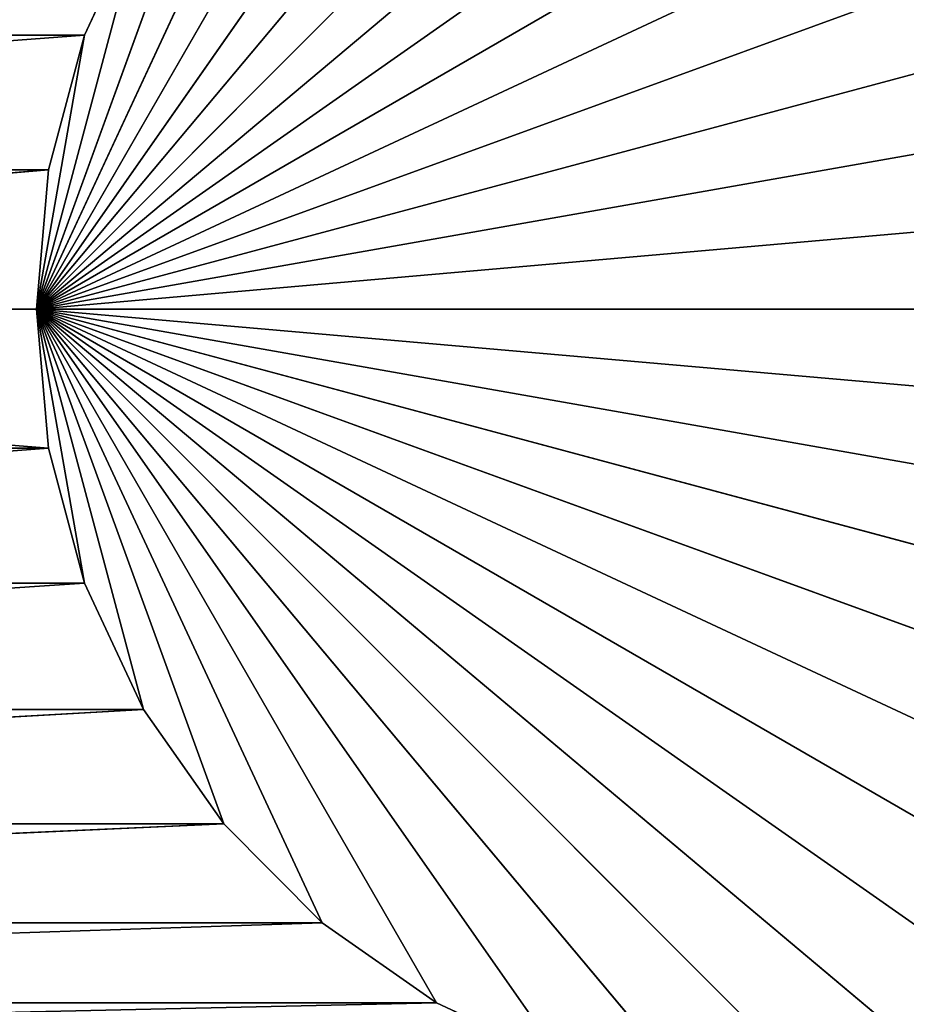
# Model space of a CAD drawing. Extents: x 226 to 378, y -30 to 313.
# Tile 154 of 256: x 283.77 to 285.46, y 240.31 to 242.19. Entities that reach past the tile are written whole.
import ezdxf

# ---------------------------------------------------------------- set-up
doc = ezdxf.new("R2010")
doc.units = 0
doc.header["$LTSCALE"] = 25.4
doc.layers.get('0').update_dxf_attribs({"color": 13, "linetype": 'CONTINUOUS'})
doc.layers.add('_NCL1_62', color=7, linetype='CONTINUOUS')
doc.layers.add('_NCL1_63', color=3, linetype='CONTINUOUS')

# ---------------------------------------------------------------- blocks, each defined once
blk = doc.blocks.new('EWON_2005CD_4005CD_COSY141')
at = {"layer": '_NCL1_62', "color": 0}
for p, q in [((94.234, 71.12, 295.148), (92.71, 72.644, 295.148)), ((94.234, 71.12, 295.148), (92.71, 72.644, 295.148)), ((94.234, 71.12, 295.148), (92.4454, 72.6209, 295.148)), ((94.234, 71.12, 295.148), (92.4454, 72.6209, 295.148)), ((94.234, 71.12, 295.148), (92.9746, 72.6209, 295.148)), ((94.234, 71.12, 295.148), (92.9746, 72.6209, 295.148)), ((94.234, 71.12, 295.148), (92.1887, 72.5521, 295.148)), ((94.234, 71.12, 295.148), (92.1887, 72.5521, 295.148)), ((93.472, 72.4398, 295.148), (93.2312, 72.5521, 295.91)), ((93.472, 72.4398, 295.148), (93.2312, 72.5521, 295.91)), ((93.472, 72.4398, 295.148), (93.2312, 72.5521, 295.148)), ((94.234, 71.12, 295.148), (93.2312, 72.5521, 295.148)), ((93.472, 72.4398, 295.148), (93.2312, 72.5521, 295.148)), ((94.234, 71.12, 295.148), (93.2312, 72.5521, 295.148)), ((94.234, 71.12, 295.148), (91.948, 72.4398, 295.148)), ((94.234, 71.12, 295.148), (91.948, 72.4398, 295.148)), ((93.472, 72.4398, 295.91), (93.472, 72.4398, 295.148)), ((93.6896, 72.2875, 295.148), (93.472, 72.4398, 295.91)), ((93.6896, 72.2875, 295.148), (93.472, 72.4398, 295.91)), ((93.6896, 72.2875, 295.148), (93.472, 72.4398, 295.148)), ((93.472, 72.4398, 295.91), (93.472, 72.4398, 295.148)), ((94.234, 71.12, 295.148), (93.472, 72.4398, 295.148)), ((93.6896, 72.2875, 295.148), (93.472, 72.4398, 295.148)), ((94.234, 71.12, 295.148), (93.472, 72.4398, 295.148)), ((94.234, 71.12, 295.148), (91.7304, 72.2875, 295.148)), ((94.234, 71.12, 295.148), (91.7304, 72.2875, 295.148)), ((93.8774, 72.0996, 295.148), (93.6896, 72.2875, 295.91)), ((93.6896, 72.2875, 295.91), (93.6896, 72.2875, 295.148)), ((93.8774, 72.0996, 295.148), (93.6896, 72.2875, 295.91)), ((93.8774, 72.0996, 295.148), (93.6896, 72.2875, 295.148)), ((93.6896, 72.2875, 295.91), (93.6896, 72.2875, 295.148)), ((94.234, 71.12, 295.148), (93.6896, 72.2875, 295.148)), ((93.8774, 72.0996, 295.148), (93.6896, 72.2875, 295.148)), ((94.234, 71.12, 295.148), (93.6896, 72.2875, 295.148)), ((94.234, 71.12, 295.148), (91.5425, 72.0996, 295.148)), ((94.234, 71.12, 295.148), (91.5425, 72.0996, 295.148)), ((93.8774, 72.0996, 295.91), (93.8774, 72.0996, 295.148)), ((94.0298, 71.882, 295.148), (93.8774, 72.0996, 295.91)), ((94.0298, 71.882, 295.148), (93.8774, 72.0996, 295.91)), ((94.0298, 71.882, 295.148), (93.8774, 72.0996, 295.148)), ((93.8774, 72.0996, 295.91), (93.8774, 72.0996, 295.148)), ((94.234, 71.12, 295.148), (93.8774, 72.0996, 295.148)), ((94.0298, 71.882, 295.148), (93.8774, 72.0996, 295.148)), ((94.234, 71.12, 295.148), (93.8774, 72.0996, 295.148)), ((94.234, 71.12, 295.148), (91.3902, 71.882, 295.148)), ((94.234, 71.12, 295.148), (91.3902, 71.882, 295.148)), ((94.0298, 71.882, 295.91), (94.0298, 71.882, 295.148)), ((94.1421, 71.6412, 295.148), (94.0298, 71.882, 295.91)), ((94.1421, 71.6412, 295.148), (94.0298, 71.882, 295.91)), ((94.1421, 71.6412, 295.148), (94.0298, 71.882, 295.148)), ((94.0298, 71.882, 295.91), (94.0298, 71.882, 295.148)), ((94.234, 71.12, 295.148), (94.0298, 71.882, 295.148)), ((94.1421, 71.6412, 295.148), (94.0298, 71.882, 295.148)), ((94.234, 71.12, 295.148), (94.0298, 71.882, 295.148)), ((94.234, 71.12, 295.148), (91.2779, 71.6412, 295.148)), ((94.234, 71.12, 295.148), (91.2779, 71.6412, 295.148)), ((94.1421, 71.6412, 295.91), (94.1421, 71.6412, 295.148)), ((94.2108, 71.3846, 295.148), (94.1421, 71.6412, 295.91)), ((94.2108, 71.3846, 295.148), (94.1421, 71.6412, 295.91)), ((94.2108, 71.3846, 295.148), (94.1421, 71.6412, 295.148)), ((94.1421, 71.6412, 295.91), (94.1421, 71.6412, 295.148)), ((94.234, 71.12, 295.148), (94.1421, 71.6412, 295.148)), ((94.2108, 71.3846, 295.148), (94.1421, 71.6412, 295.148)), ((94.234, 71.12, 295.148), (94.1421, 71.6412, 295.148)), ((94.234, 71.12, 295.148), (91.2091, 71.3846, 295.148)), ((94.234, 71.12, 295.148), (91.2091, 71.3846, 295.148)), ((94.234, 71.12, 295.148), (94.2108, 71.3846, 295.91)), ((94.2108, 71.3846, 295.91), (94.2108, 71.3846, 295.148)), ((94.234, 71.12, 295.148), (94.2108, 71.3846, 295.91)), ((94.234, 71.12, 295.148), (94.2108, 71.3846, 295.148)), ((94.2108, 71.3846, 295.91), (94.2108, 71.3846, 295.148)), ((94.234, 71.12, 295.148), (94.2108, 71.3846, 295.148)), ((94.234, 71.12, 295.148), (91.186, 71.12, 295.148)), ((94.234, 71.12, 295.148), (91.186, 71.12, 295.148)), ((94.234, 71.12, 295.148), (91.2091, 70.8554, 295.148)), ((94.234, 71.12, 295.148), (91.2091, 70.8554, 295.148)), ((94.234, 71.12, 295.148), (91.2779, 70.5988, 295.148)), ((94.234, 71.12, 295.148), (91.2779, 70.5988, 295.148)), ((94.234, 71.12, 295.148), (91.3902, 70.358, 295.148)), ((94.234, 71.12, 295.148), (91.3902, 70.358, 295.148)), ((94.234, 71.12, 295.148), (91.5425, 70.1404, 295.148)), ((94.234, 71.12, 295.148), (91.5425, 70.1404, 295.148)), ((94.234, 71.12, 295.148), (91.7304, 69.9525, 295.148)), ((94.234, 71.12, 295.148), (91.7304, 69.9525, 295.148)), ((94.234, 71.12, 295.148), (91.948, 69.8002, 295.148)), ((94.234, 71.12, 295.148), (91.948, 69.8002, 295.148)), ((94.234, 71.12, 295.148), (92.1887, 69.6879, 295.148)), ((94.234, 71.12, 295.148), (92.1887, 69.6879, 295.148)), ((94.234, 71.12, 295.148), (92.4454, 69.6192, 295.148)), ((94.234, 71.12, 295.148), (92.4454, 69.6192, 295.148)), ((94.234, 71.12, 295.148), (92.71, 69.596, 295.148)), ((94.234, 71.12, 295.148), (92.71, 69.596, 295.148)), ((94.234, 71.12, 295.148), (92.9746, 69.6192, 295.148)), ((94.234, 71.12, 295.148), (92.9746, 69.6192, 295.148)), ((94.234, 71.12, 295.148), (93.2312, 69.6879, 295.148)), ((94.234, 71.12, 295.148), (93.2312, 69.6879, 295.148)), ((94.234, 71.12, 295.148), (93.472, 69.8002, 295.148)), ((94.234, 71.12, 295.148), (93.472, 69.8002, 295.148)), ((94.234, 71.12, 295.148), (93.6896, 69.9525, 295.148)), ((94.234, 71.12, 295.148), (93.6896, 69.9525, 295.148)), ((94.234, 71.12, 295.148), (93.8774, 70.1404, 295.148)), ((94.234, 71.12, 295.148), (93.8774, 70.1404, 295.148)), ((94.234, 71.12, 295.148), (94.0298, 70.358, 295.148)), ((94.234, 71.12, 295.148), (94.0298, 70.358, 295.148)), ((94.234, 71.12, 295.148), (94.1421, 70.5988, 295.148)), ((94.234, 71.12, 295.148), (94.1421, 70.5988, 295.148)), ((94.2108, 70.8554, 295.91), (94.234, 71.12, 295.148)), ((94.2108, 70.8554, 295.91), (94.234, 71.12, 295.148)), ((94.2108, 70.8554, 295.148), (94.234, 71.12, 295.148)), ((94.2108, 70.8554, 295.148), (94.234, 71.12, 295.148)), ((94.234, 71.12, 295.148), (94.234, 71.12, 295.91)), ((94.234, 71.12, 295.148), (94.234, 71.12, 295.91)), ((94.1421, 70.5988, 295.148), (94.2108, 70.8554, 295.91)), ((94.1421, 70.5988, 295.148), (94.2108, 70.8554, 295.91)), ((94.1421, 70.5988, 295.148), (94.2108, 70.8554, 295.148)), ((94.1421, 70.5988, 295.148), (94.2108, 70.8554, 295.148)), ((94.2108, 70.8554, 295.91), (94.2108, 70.8554, 295.148)), ((94.2108, 70.8554, 295.91), (94.2108, 70.8554, 295.148)), ((94.0298, 70.358, 295.148), (94.1421, 70.5988, 295.91)), ((94.0298, 70.358, 295.148), (94.1421, 70.5988, 295.91)), ((94.0298, 70.358, 295.148), (94.1421, 70.5988, 295.148)), ((94.0298, 70.358, 295.148), (94.1421, 70.5988, 295.148)), ((94.1421, 70.5988, 295.91), (94.1421, 70.5988, 295.148)), ((94.1421, 70.5988, 295.91), (94.1421, 70.5988, 295.148))]:
    blk.add_line(p, q, dxfattribs=at)
at = {"layer": '_NCL1_63', "color": 0}
for p, q in [((93.2312, 72.5521, 295.91), (93.472, 72.4398, 295.91)), ((93.2312, 72.5521, 295.91), (93.472, 72.4398, 295.91)), ((98.5387, 72.5521, 295.91), (93.472, 72.4398, 295.91)), ((98.5387, 72.5521, 295.91), (93.472, 72.4398, 295.91)), ((93.472, 72.4398, 295.91), (93.6896, 72.2875, 295.91)), ((93.472, 72.4398, 295.91), (93.6896, 72.2875, 295.91)), ((93.472, 72.4398, 295.91), (98.298, 72.4398, 295.91)), ((93.472, 72.4398, 295.91), (98.298, 72.4398, 295.91)), ((98.298, 72.4398, 295.91), (93.6896, 72.2875, 295.91)), ((98.298, 72.4398, 295.91), (93.6896, 72.2875, 295.91)), ((93.6896, 72.2875, 295.91), (93.8774, 72.0996, 295.91)), ((93.6896, 72.2875, 295.91), (93.8774, 72.0996, 295.91)), ((93.6896, 72.2875, 295.91), (98.0804, 72.2875, 295.91)), ((93.6896, 72.2875, 295.91), (98.0804, 72.2875, 295.91)), ((98.0804, 72.2875, 295.91), (93.8774, 72.0996, 295.91)), ((98.0804, 72.2875, 295.91), (93.8774, 72.0996, 295.91)), ((93.8774, 72.0996, 295.91), (94.0298, 71.882, 295.91)), ((93.8774, 72.0996, 295.91), (94.0298, 71.882, 295.91)), ((93.8774, 72.0996, 295.91), (97.8925, 72.0996, 295.91)), ((93.8774, 72.0996, 295.91), (97.8925, 72.0996, 295.91)), ((97.8925, 72.0996, 295.91), (94.0298, 71.882, 295.91)), ((97.8925, 72.0996, 295.91), (94.0298, 71.882, 295.91)), ((94.0298, 71.882, 295.91), (94.1421, 71.6412, 295.91)), ((94.0298, 71.882, 295.91), (94.1421, 71.6412, 295.91)), ((94.0298, 71.882, 295.91), (97.7402, 71.882, 295.91)), ((94.0298, 71.882, 295.91), (97.7402, 71.882, 295.91)), ((97.7402, 71.882, 295.91), (94.1421, 71.6412, 295.91)), ((97.7402, 71.882, 295.91), (94.1421, 71.6412, 295.91)), ((94.1421, 71.6412, 295.91), (94.2108, 71.3846, 295.91)), ((94.1421, 71.6412, 295.91), (94.2108, 71.3846, 295.91)), ((94.1421, 71.6412, 295.91), (97.6279, 71.6412, 295.91)), ((94.1421, 71.6412, 295.91), (97.6279, 71.6412, 295.91)), ((97.6279, 71.6412, 295.91), (94.2108, 71.3846, 295.91)), ((97.6279, 71.6412, 295.91), (94.2108, 71.3846, 295.91)), ((94.2108, 71.3846, 295.91), (94.234, 71.12, 295.91)), ((94.2108, 71.3846, 295.91), (94.234, 71.12, 295.91)), ((94.2108, 71.3846, 295.91), (97.536, 71.12, 295.91)), ((94.2108, 71.3846, 295.91), (97.536, 71.12, 295.91)), ((94.2108, 71.3846, 295.91), (97.5591, 71.3846, 295.91)), ((94.2108, 71.3846, 295.91), (97.5591, 71.3846, 295.91)), ((94.234, 71.12, 295.91), (94.2108, 70.8554, 295.91)), ((94.234, 71.12, 295.91), (94.2108, 70.8554, 295.91)), ((97.536, 71.12, 295.91), (94.2108, 70.8554, 295.91)), ((97.536, 71.12, 295.91), (94.2108, 70.8554, 295.91)), ((94.234, 71.12, 295.91), (97.536, 71.12, 295.91)), ((94.234, 71.12, 295.91), (97.536, 71.12, 295.91)), ((94.2108, 70.8554, 295.91), (94.1421, 70.5988, 295.91)), ((94.2108, 70.8554, 295.91), (94.1421, 70.5988, 295.91)), ((97.5591, 70.8554, 295.91), (94.1421, 70.5988, 295.91)), ((97.5591, 70.8554, 295.91), (94.1421, 70.5988, 295.91)), ((94.2108, 70.8554, 295.91), (97.5591, 70.8554, 295.91)), ((94.2108, 70.8554, 295.91), (97.5591, 70.8554, 295.91)), ((94.1421, 70.5988, 295.91), (94.0298, 70.358, 295.91)), ((94.1421, 70.5988, 295.91), (94.0298, 70.358, 295.91)), ((94.1421, 70.5988, 295.91), (97.6279, 70.5988, 295.91)), ((94.1421, 70.5988, 295.91), (97.6279, 70.5988, 295.91))]:
    blk.add_line(p, q, dxfattribs=at)
at = {"layer": '_NCL1_62', "color": 7}
mesh = blk.add_polyface(dxfattribs=at)
corners = [(119.38, 20.32, 27.94), (114.3, 86.36, 27.94), (45.72, 50.8, 27.94)]
mesh.append_faces([[corners[k] for k in face] for face in [(0, 1, 2)]], dxfattribs={"color": 7})
mesh = blk.add_polyface(dxfattribs=at)
corners = [(114.3, 86.36, 27.94), (45.72, 58.42, 27.94), (45.72, 50.8, 27.94)]
mesh.append_faces([[corners[k] for k in face] for face in [(0, 1, 2)]], dxfattribs={"color": 7})
mesh = blk.add_polyface(dxfattribs=at)
corners = [(114.3, 86.36, 27.94), (45.72, 63.5, 27.94), (45.72, 58.42, 27.94)]
mesh.append_faces([[corners[k] for k in face] for face in [(0, 1, 2)]], dxfattribs={"color": 7})
mesh = blk.add_polyface(dxfattribs=at)
corners = [(114.3, 86.36, 27.94), (45.72, 71.12, 27.94), (45.72, 63.5, 27.94)]
mesh.append_faces([[corners[k] for k in face] for face in [(0, 1, 2)]], dxfattribs={"color": 7})
mesh = blk.add_polyface(dxfattribs=at)
corners = [(114.3, 86.36, 27.94), (45.72, 76.2, 27.94), (45.72, 71.12, 27.94)]
mesh.append_faces([[corners[k] for k in face] for face in [(0, 1, 2)]], dxfattribs={"color": 7})
mesh = blk.add_polyface(dxfattribs=at)
corners = [(94.234, 71.12, 295.148), (92.4454, 72.6209, 295.148), (92.71, 72.644, 295.148)]
mesh.append_faces([[corners[k] for k in face] for face in [(0, 1, 2)]], dxfattribs={"color": 7})
mesh = blk.add_polyface(dxfattribs=at)
corners = [(94.234, 71.12, 295.148), (92.71, 72.644, 295.148), (92.9746, 72.6209, 295.148)]
mesh.append_faces([[corners[k] for k in face] for face in [(0, 1, 2)]], dxfattribs={"color": 7})
mesh = blk.add_polyface(dxfattribs=at)
corners = [(94.234, 71.12, 295.148), (92.1887, 72.5521, 295.148), (92.4454, 72.6209, 295.148)]
mesh.append_faces([[corners[k] for k in face] for face in [(0, 1, 2)]], dxfattribs={"color": 7})
mesh = blk.add_polyface(dxfattribs=at)
corners = [(94.234, 71.12, 295.148), (92.9746, 72.6209, 295.148), (93.2312, 72.5521, 295.148)]
mesh.append_faces([[corners[k] for k in face] for face in [(0, 1, 2)]], dxfattribs={"color": 7})
mesh = blk.add_polyface(dxfattribs=at)
corners = [(94.234, 71.12, 295.148), (91.948, 72.4398, 295.148), (92.1887, 72.5521, 295.148)]
mesh.append_faces([[corners[k] for k in face] for face in [(0, 1, 2)]], dxfattribs={"color": 7})
mesh = blk.add_polyface(dxfattribs=at)
corners = [(93.472, 72.4398, 295.91), (93.472, 72.4398, 295.148), (93.2312, 72.5521, 295.91)]
mesh.append_faces([[corners[k] for k in face] for face in [(0, 1, 2)]], dxfattribs={"color": 7})
mesh = blk.add_polyface(dxfattribs=at)
corners = [(93.2312, 72.5521, 295.91), (93.472, 72.4398, 295.148), (93.2312, 72.5521, 295.148)]
mesh.append_faces([[corners[k] for k in face] for face in [(0, 1, 2)]], dxfattribs={"color": 7})
mesh = blk.add_polyface(dxfattribs=at)
corners = [(94.234, 71.12, 295.148), (93.2312, 72.5521, 295.148), (93.472, 72.4398, 295.148)]
mesh.append_faces([[corners[k] for k in face] for face in [(0, 1, 2)]], dxfattribs={"color": 7})
mesh = blk.add_polyface(dxfattribs=at)
corners = [(94.234, 71.12, 295.148), (91.7304, 72.2875, 295.148), (91.948, 72.4398, 295.148)]
mesh.append_faces([[corners[k] for k in face] for face in [(0, 1, 2)]], dxfattribs={"color": 7})
mesh = blk.add_polyface(dxfattribs=at)
corners = [(93.6896, 72.2875, 295.91), (93.6896, 72.2875, 295.148), (93.472, 72.4398, 295.91)]
mesh.append_faces([[corners[k] for k in face] for face in [(0, 1, 2)]], dxfattribs={"color": 7})
mesh = blk.add_polyface(dxfattribs=at)
corners = [(93.472, 72.4398, 295.91), (93.6896, 72.2875, 295.148), (93.472, 72.4398, 295.148)]
mesh.append_faces([[corners[k] for k in face] for face in [(0, 1, 2)]], dxfattribs={"color": 7})
mesh = blk.add_polyface(dxfattribs=at)
corners = [(94.234, 71.12, 295.148), (93.472, 72.4398, 295.148), (93.6896, 72.2875, 295.148)]
mesh.append_faces([[corners[k] for k in face] for face in [(0, 1, 2)]], dxfattribs={"color": 7})
mesh = blk.add_polyface(dxfattribs=at)
corners = [(94.234, 71.12, 295.148), (91.5425, 72.0996, 295.148), (91.7304, 72.2875, 295.148)]
mesh.append_faces([[corners[k] for k in face] for face in [(0, 1, 2)]], dxfattribs={"color": 7})
mesh = blk.add_polyface(dxfattribs=at)
corners = [(93.6896, 72.2875, 295.91), (93.8774, 72.0996, 295.91), (93.8774, 72.0996, 295.148)]
mesh.append_faces([[corners[k] for k in face] for face in [(0, 1, 2)]], dxfattribs={"color": 7})
mesh = blk.add_polyface(dxfattribs=at)
corners = [(93.6896, 72.2875, 295.91), (93.8774, 72.0996, 295.148), (93.6896, 72.2875, 295.148)]
mesh.append_faces([[corners[k] for k in face] for face in [(0, 1, 2)]], dxfattribs={"color": 7})
mesh = blk.add_polyface(dxfattribs=at)
corners = [(94.234, 71.12, 295.148), (93.6896, 72.2875, 295.148), (93.8774, 72.0996, 295.148)]
mesh.append_faces([[corners[k] for k in face] for face in [(0, 1, 2)]], dxfattribs={"color": 7})
mesh = blk.add_polyface(dxfattribs=at)
corners = [(94.234, 71.12, 295.148), (91.3902, 71.882, 295.148), (91.5425, 72.0996, 295.148)]
mesh.append_faces([[corners[k] for k in face] for face in [(0, 1, 2)]], dxfattribs={"color": 7})
mesh = blk.add_polyface(dxfattribs=at)
corners = [(93.8774, 72.0996, 295.91), (94.0298, 71.882, 295.91), (94.0298, 71.882, 295.148)]
mesh.append_faces([[corners[k] for k in face] for face in [(0, 1, 2)]], dxfattribs={"color": 7})
mesh = blk.add_polyface(dxfattribs=at)
corners = [(93.8774, 72.0996, 295.91), (94.0298, 71.882, 295.148), (93.8774, 72.0996, 295.148)]
mesh.append_faces([[corners[k] for k in face] for face in [(0, 1, 2)]], dxfattribs={"color": 7})
mesh = blk.add_polyface(dxfattribs=at)
corners = [(94.234, 71.12, 295.148), (93.8774, 72.0996, 295.148), (94.0298, 71.882, 295.148)]
mesh.append_faces([[corners[k] for k in face] for face in [(0, 1, 2)]], dxfattribs={"color": 7})
mesh = blk.add_polyface(dxfattribs=at)
corners = [(94.234, 71.12, 295.148), (91.2779, 71.6412, 295.148), (91.3902, 71.882, 295.148)]
mesh.append_faces([[corners[k] for k in face] for face in [(0, 1, 2)]], dxfattribs={"color": 7})
mesh = blk.add_polyface(dxfattribs=at)
corners = [(94.0298, 71.882, 295.91), (94.1421, 71.6412, 295.91), (94.1421, 71.6412, 295.148)]
mesh.append_faces([[corners[k] for k in face] for face in [(0, 1, 2)]], dxfattribs={"color": 7})
mesh = blk.add_polyface(dxfattribs=at)
corners = [(94.0298, 71.882, 295.91), (94.1421, 71.6412, 295.148), (94.0298, 71.882, 295.148)]
mesh.append_faces([[corners[k] for k in face] for face in [(0, 1, 2)]], dxfattribs={"color": 7})
mesh = blk.add_polyface(dxfattribs=at)
corners = [(94.234, 71.12, 295.148), (94.0298, 71.882, 295.148), (94.1421, 71.6412, 295.148)]
mesh.append_faces([[corners[k] for k in face] for face in [(0, 1, 2)]], dxfattribs={"color": 7})
mesh = blk.add_polyface(dxfattribs=at)
corners = [(94.234, 71.12, 295.148), (91.2091, 71.3846, 295.148), (91.2779, 71.6412, 295.148)]
mesh.append_faces([[corners[k] for k in face] for face in [(0, 1, 2)]], dxfattribs={"color": 7})
mesh = blk.add_polyface(dxfattribs=at)
corners = [(94.1421, 71.6412, 295.91), (94.2108, 71.3846, 295.91), (94.2108, 71.3846, 295.148)]
mesh.append_faces([[corners[k] for k in face] for face in [(0, 1, 2)]], dxfattribs={"color": 7})
mesh = blk.add_polyface(dxfattribs=at)
corners = [(94.1421, 71.6412, 295.91), (94.2108, 71.3846, 295.148), (94.1421, 71.6412, 295.148)]
mesh.append_faces([[corners[k] for k in face] for face in [(0, 1, 2)]], dxfattribs={"color": 7})
mesh = blk.add_polyface(dxfattribs=at)
corners = [(94.234, 71.12, 295.148), (94.1421, 71.6412, 295.148), (94.2108, 71.3846, 295.148)]
mesh.append_faces([[corners[k] for k in face] for face in [(0, 1, 2)]], dxfattribs={"color": 7})
mesh = blk.add_polyface(dxfattribs=at)
corners = [(94.234, 71.12, 295.148), (91.186, 71.12, 295.148), (91.2091, 71.3846, 295.148)]
mesh.append_faces([[corners[k] for k in face] for face in [(0, 1, 2)]], dxfattribs={"color": 7})
mesh = blk.add_polyface(dxfattribs=at)
corners = [(94.2108, 71.3846, 295.91), (94.234, 71.12, 295.91), (94.234, 71.12, 295.148)]
mesh.append_faces([[corners[k] for k in face] for face in [(0, 1, 2)]], dxfattribs={"color": 7})
mesh = blk.add_polyface(dxfattribs=at)
corners = [(94.2108, 71.3846, 295.91), (94.234, 71.12, 295.148), (94.2108, 71.3846, 295.148)]
mesh.append_faces([[corners[k] for k in face] for face in [(0, 1, 2)]], dxfattribs={"color": 7})
mesh = blk.add_polyface(dxfattribs=at)
corners = [(94.234, 71.12, 295.148), (91.2091, 70.8554, 295.148), (91.186, 71.12, 295.148)]
mesh.append_faces([[corners[k] for k in face] for face in [(0, 1, 2)]], dxfattribs={"color": 7})
mesh = blk.add_polyface(dxfattribs=at)
corners = [(94.234, 71.12, 295.148), (91.2779, 70.5988, 295.148), (91.2091, 70.8554, 295.148)]
mesh.append_faces([[corners[k] for k in face] for face in [(0, 1, 2)]], dxfattribs={"color": 7})
mesh = blk.add_polyface(dxfattribs=at)
corners = [(94.234, 71.12, 295.148), (91.3902, 70.358, 295.148), (91.2779, 70.5988, 295.148)]
mesh.append_faces([[corners[k] for k in face] for face in [(0, 1, 2)]], dxfattribs={"color": 7})
mesh = blk.add_polyface(dxfattribs=at)
corners = [(94.234, 71.12, 295.148), (91.5425, 70.1404, 295.148), (91.3902, 70.358, 295.148)]
mesh.append_faces([[corners[k] for k in face] for face in [(0, 1, 2)]], dxfattribs={"color": 7})
mesh = blk.add_polyface(dxfattribs=at)
corners = [(94.234, 71.12, 295.148), (91.7304, 69.9525, 295.148), (91.5425, 70.1404, 295.148)]
mesh.append_faces([[corners[k] for k in face] for face in [(0, 1, 2)]], dxfattribs={"color": 7})
mesh = blk.add_polyface(dxfattribs=at)
corners = [(94.234, 71.12, 295.148), (91.948, 69.8002, 295.148), (91.7304, 69.9525, 295.148)]
mesh.append_faces([[corners[k] for k in face] for face in [(0, 1, 2)]], dxfattribs={"color": 7})
mesh = blk.add_polyface(dxfattribs=at)
corners = [(94.234, 71.12, 295.148), (92.1887, 69.6879, 295.148), (91.948, 69.8002, 295.148)]
mesh.append_faces([[corners[k] for k in face] for face in [(0, 1, 2)]], dxfattribs={"color": 7})
mesh = blk.add_polyface(dxfattribs=at)
corners = [(94.234, 71.12, 295.148), (92.4454, 69.6192, 295.148), (92.1887, 69.6879, 295.148)]
mesh.append_faces([[corners[k] for k in face] for face in [(0, 1, 2)]], dxfattribs={"color": 7})
mesh = blk.add_polyface(dxfattribs=at)
corners = [(94.234, 71.12, 295.148), (92.71, 69.596, 295.148), (92.4454, 69.6192, 295.148)]
mesh.append_faces([[corners[k] for k in face] for face in [(0, 1, 2)]], dxfattribs={"color": 7})
mesh = blk.add_polyface(dxfattribs=at)
corners = [(94.234, 71.12, 295.148), (92.9746, 69.6192, 295.148), (92.71, 69.596, 295.148)]
mesh.append_faces([[corners[k] for k in face] for face in [(0, 1, 2)]], dxfattribs={"color": 7})
mesh = blk.add_polyface(dxfattribs=at)
corners = [(94.234, 71.12, 295.148), (93.2312, 69.6879, 295.148), (92.9746, 69.6192, 295.148)]
mesh.append_faces([[corners[k] for k in face] for face in [(0, 1, 2)]], dxfattribs={"color": 7})
mesh = blk.add_polyface(dxfattribs=at)
corners = [(94.234, 71.12, 295.148), (93.472, 69.8002, 295.148), (93.2312, 69.6879, 295.148)]
mesh.append_faces([[corners[k] for k in face] for face in [(0, 1, 2)]], dxfattribs={"color": 7})
mesh = blk.add_polyface(dxfattribs=at)
corners = [(94.234, 71.12, 295.148), (93.6896, 69.9525, 295.148), (93.472, 69.8002, 295.148)]
mesh.append_faces([[corners[k] for k in face] for face in [(0, 1, 2)]], dxfattribs={"color": 7})
mesh = blk.add_polyface(dxfattribs=at)
corners = [(94.234, 71.12, 295.148), (93.8774, 70.1404, 295.148), (93.6896, 69.9525, 295.148)]
mesh.append_faces([[corners[k] for k in face] for face in [(0, 1, 2)]], dxfattribs={"color": 7})
mesh = blk.add_polyface(dxfattribs=at)
corners = [(94.234, 71.12, 295.148), (94.0298, 70.358, 295.148), (93.8774, 70.1404, 295.148)]
mesh.append_faces([[corners[k] for k in face] for face in [(0, 1, 2)]], dxfattribs={"color": 7})
mesh = blk.add_polyface(dxfattribs=at)
corners = [(94.234, 71.12, 295.148), (94.1421, 70.5988, 295.148), (94.0298, 70.358, 295.148)]
mesh.append_faces([[corners[k] for k in face] for face in [(0, 1, 2)]], dxfattribs={"color": 7})
mesh = blk.add_polyface(dxfattribs=at)
corners = [(94.234, 71.12, 295.148), (94.2108, 70.8554, 295.148), (94.1421, 70.5988, 295.148)]
mesh.append_faces([[corners[k] for k in face] for face in [(0, 1, 2)]], dxfattribs={"color": 7})
mesh = blk.add_polyface(dxfattribs=at)
corners = [(94.234, 71.12, 295.91), (94.2108, 70.8554, 295.91), (94.234, 71.12, 295.148)]
mesh.append_faces([[corners[k] for k in face] for face in [(0, 1, 2)]], dxfattribs={"color": 7})
mesh = blk.add_polyface(dxfattribs=at)
corners = [(94.234, 71.12, 295.148), (94.2108, 70.8554, 295.91), (94.2108, 70.8554, 295.148)]
mesh.append_faces([[corners[k] for k in face] for face in [(0, 1, 2)]], dxfattribs={"color": 7})
mesh = blk.add_polyface(dxfattribs=at)
corners = [(94.2108, 70.8554, 295.91), (94.1421, 70.5988, 295.91), (94.1421, 70.5988, 295.148)]
mesh.append_faces([[corners[k] for k in face] for face in [(0, 1, 2)]], dxfattribs={"color": 7})
mesh = blk.add_polyface(dxfattribs=at)
corners = [(94.2108, 70.8554, 295.91), (94.1421, 70.5988, 295.148), (94.2108, 70.8554, 295.148)]
mesh.append_faces([[corners[k] for k in face] for face in [(0, 1, 2)]], dxfattribs={"color": 7})
mesh = blk.add_polyface(dxfattribs=at)
corners = [(94.1421, 70.5988, 295.91), (94.0298, 70.358, 295.91), (94.0298, 70.358, 295.148)]
mesh.append_faces([[corners[k] for k in face] for face in [(0, 1, 2)]], dxfattribs={"color": 7})
mesh = blk.add_polyface(dxfattribs=at)
corners = [(94.1421, 70.5988, 295.91), (94.0298, 70.358, 295.148), (94.1421, 70.5988, 295.148)]
mesh.append_faces([[corners[k] for k in face] for face in [(0, 1, 2)]], dxfattribs={"color": 7})
at = {"layer": '_NCL1_63', "color": 3}
mesh = blk.add_polyface(dxfattribs=at)
corners = [(98.5387, 72.5521, 295.91), (93.472, 72.4398, 295.91), (93.2312, 72.5521, 295.91)]
mesh.append_faces([[corners[k] for k in face] for face in [(0, 1, 2)]], dxfattribs={"color": 3})
mesh = blk.add_polyface(dxfattribs=at)
corners = [(98.5387, 72.5521, 295.91), (98.298, 72.4398, 295.91), (93.472, 72.4398, 295.91)]
mesh.append_faces([[corners[k] for k in face] for face in [(0, 1, 2)]], dxfattribs={"color": 3})
mesh = blk.add_polyface(dxfattribs=at)
corners = [(98.298, 72.4398, 295.91), (93.6896, 72.2875, 295.91), (93.472, 72.4398, 295.91)]
mesh.append_faces([[corners[k] for k in face] for face in [(0, 1, 2)]], dxfattribs={"color": 3})
mesh = blk.add_polyface(dxfattribs=at)
corners = [(98.298, 72.4398, 295.91), (98.0804, 72.2875, 295.91), (93.6896, 72.2875, 295.91)]
mesh.append_faces([[corners[k] for k in face] for face in [(0, 1, 2)]], dxfattribs={"color": 3})
mesh = blk.add_polyface(dxfattribs=at)
corners = [(98.0804, 72.2875, 295.91), (93.8774, 72.0996, 295.91), (93.6896, 72.2875, 295.91)]
mesh.append_faces([[corners[k] for k in face] for face in [(0, 1, 2)]], dxfattribs={"color": 3})
mesh = blk.add_polyface(dxfattribs=at)
corners = [(98.0804, 72.2875, 295.91), (97.8925, 72.0996, 295.91), (93.8774, 72.0996, 295.91)]
mesh.append_faces([[corners[k] for k in face] for face in [(0, 1, 2)]], dxfattribs={"color": 3})
mesh = blk.add_polyface(dxfattribs=at)
corners = [(97.8925, 72.0996, 295.91), (94.0298, 71.882, 295.91), (93.8774, 72.0996, 295.91)]
mesh.append_faces([[corners[k] for k in face] for face in [(0, 1, 2)]], dxfattribs={"color": 3})
mesh = blk.add_polyface(dxfattribs=at)
corners = [(97.8925, 72.0996, 295.91), (97.7402, 71.882, 295.91), (94.0298, 71.882, 295.91)]
mesh.append_faces([[corners[k] for k in face] for face in [(0, 1, 2)]], dxfattribs={"color": 3})
mesh = blk.add_polyface(dxfattribs=at)
corners = [(97.7402, 71.882, 295.91), (94.1421, 71.6412, 295.91), (94.0298, 71.882, 295.91)]
mesh.append_faces([[corners[k] for k in face] for face in [(0, 1, 2)]], dxfattribs={"color": 3})
mesh = blk.add_polyface(dxfattribs=at)
corners = [(97.7402, 71.882, 295.91), (97.6279, 71.6412, 295.91), (94.1421, 71.6412, 295.91)]
mesh.append_faces([[corners[k] for k in face] for face in [(0, 1, 2)]], dxfattribs={"color": 3})
mesh = blk.add_polyface(dxfattribs=at)
corners = [(97.6279, 71.6412, 295.91), (94.2108, 71.3846, 295.91), (94.1421, 71.6412, 295.91)]
mesh.append_faces([[corners[k] for k in face] for face in [(0, 1, 2)]], dxfattribs={"color": 3})
mesh = blk.add_polyface(dxfattribs=at)
corners = [(97.6279, 71.6412, 295.91), (97.5591, 71.3846, 295.91), (94.2108, 71.3846, 295.91)]
mesh.append_faces([[corners[k] for k in face] for face in [(0, 1, 2)]], dxfattribs={"color": 3})
mesh = blk.add_polyface(dxfattribs=at)
corners = [(97.536, 71.12, 295.91), (94.234, 71.12, 295.91), (94.2108, 71.3846, 295.91)]
mesh.append_faces([[corners[k] for k in face] for face in [(0, 1, 2)]], dxfattribs={"color": 3})
mesh = blk.add_polyface(dxfattribs=at)
corners = [(97.5591, 71.3846, 295.91), (97.536, 71.12, 295.91), (94.2108, 71.3846, 295.91)]
mesh.append_faces([[corners[k] for k in face] for face in [(0, 1, 2)]], dxfattribs={"color": 3})
mesh = blk.add_polyface(dxfattribs=at)
corners = [(97.536, 71.12, 295.91), (94.2108, 70.8554, 295.91), (94.234, 71.12, 295.91)]
mesh.append_faces([[corners[k] for k in face] for face in [(0, 1, 2)]], dxfattribs={"color": 3})
mesh = blk.add_polyface(dxfattribs=at)
corners = [(97.5591, 70.8554, 295.91), (94.2108, 70.8554, 295.91), (97.536, 71.12, 295.91)]
mesh.append_faces([[corners[k] for k in face] for face in [(0, 1, 2)]], dxfattribs={"color": 3})
mesh = blk.add_polyface(dxfattribs=at)
corners = [(97.5591, 70.8554, 295.91), (94.1421, 70.5988, 295.91), (94.2108, 70.8554, 295.91)]
mesh.append_faces([[corners[k] for k in face] for face in [(0, 1, 2)]], dxfattribs={"color": 3})
mesh = blk.add_polyface(dxfattribs=at)
corners = [(97.6279, 70.5988, 295.91), (94.1421, 70.5988, 295.91), (97.5591, 70.8554, 295.91)]
mesh.append_faces([[corners[k] for k in face] for face in [(0, 1, 2)]], dxfattribs={"color": 3})
mesh = blk.add_polyface(dxfattribs=at)
corners = [(97.6279, 70.5988, 295.91), (94.0298, 70.358, 295.91), (94.1421, 70.5988, 295.91)]
mesh.append_faces([[corners[k] for k in face] for face in [(0, 1, 2)]], dxfattribs={"color": 3})
mesh = blk.add_polyface(dxfattribs=at)
corners = [(97.7402, 70.358, 295.91), (94.0298, 70.358, 295.91), (97.6279, 70.5988, 295.91)]
mesh.append_faces([[corners[k] for k in face] for face in [(0, 1, 2)]], dxfattribs={"color": 3})

msp = doc.modelspace()

# ---------------------------------------------------------------- block references
at = {"color": 0, "rotation": 179.9999999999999}
msp.add_blockref('EWON_2005CD_4005CD_COSY141', (378.0374, 312.7553), dxfattribs=at)

doc.saveas('drawing.dxf')
